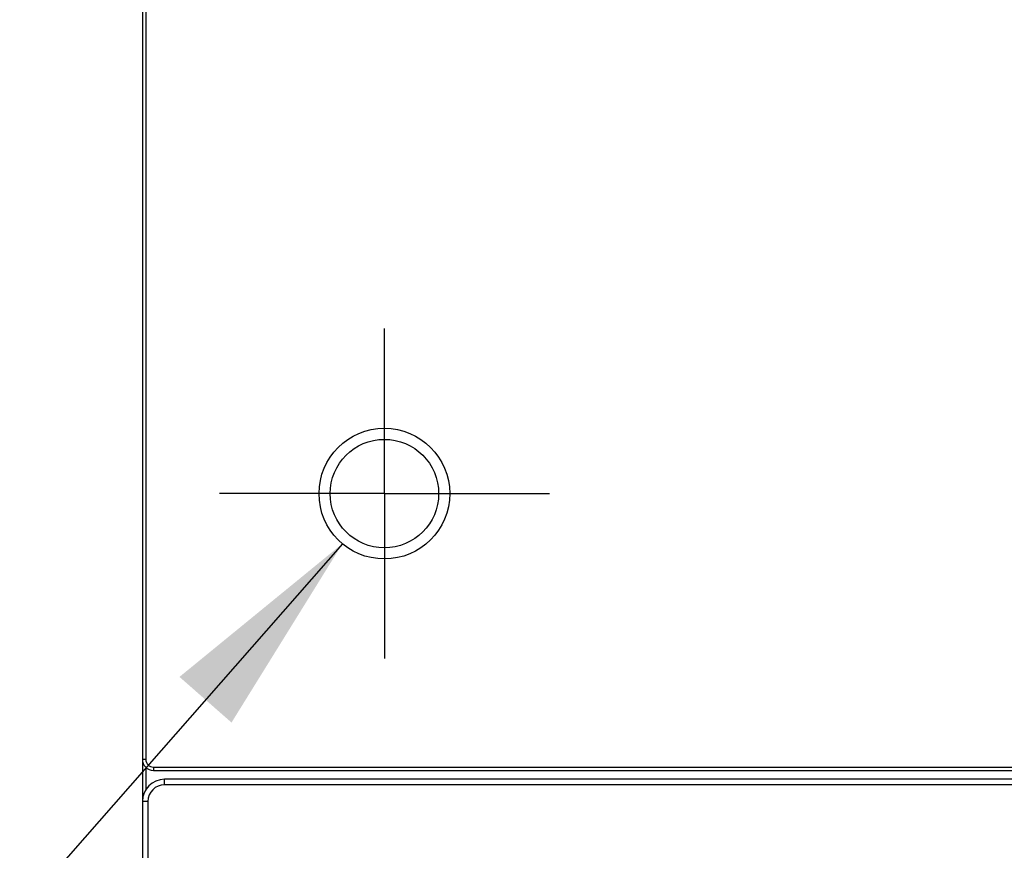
# Model space of a CAD drawing. Header units: inches. Extents: x 0 to 22, y 0 to 17.
# Tile 41 of 106: x 6.976 to 7.865, y 9.704 to 10.454. Entities that reach past the tile are written whole.
import ezdxf

# ---------------------------------------------------------------- set-up
doc = ezdxf.new("R2010")
doc.units = ezdxf.units.IN
doc.header["$LTSCALE"] = 1.21
doc.header["$MEASUREMENT"] = 0
doc.linetypes.add('CENTER', pattern=[0.6, 0.375, -0.075, 0.075, -0.075])
doc.layers.get('0').update_dxf_attribs({"linetype": 'CONTINUOUS'})
doc.layers.add('02___PRT_ALL_AXES', color=7, linetype='CONTINUOUS')
doc.layers.add('DETAIL', color=7, linetype='CONTINUOUS')
doc.styles.get("Standard").update_dxf_attribs({"font": 'txt', "width": 0.95})
doc.dimstyles.get("Standard").update_dxf_attribs({"dimtxt": 0.125, "dimasz": 0.1875, "dimexe": 0.125, "dimexo": 0.0625, "dimgap": 0.09, "dimtad": 0, "dimtih": 1, "dimtoh": 1, "dimdec": 3, "dimzin": 4, "dimdsep": 46, "dimtxsty": 'STANDARD', "dimblk": '_FILLED', "dimblk1": '_FILLED', "dimblk2": '_FILLED', "dimcen": 0.09, "dimadec": 3, "dimazin": 1, "dimtol": 1, "dimtp": 0.005, "dimtm": 0.005, "dimtfac": 1, "dimtdec": 3, "dimtofl": 0, "dimtmove": 0, "dimatfit": 3, "dimldrblk": '_FILLED', "dimfxl": 1, "dimtolj": 1, "dimtzin": 4, "dimarcsym": 0})

# ---------------------------------------------------------------- blocks, each defined once
blk = doc.blocks.new('_FILLED')
at = {"color": 0, "linetype": 'BYBLOCK'}
blk.add_solid([(0, 0), (-1, 0.1667), (-1, -0.1667)], dxfattribs=at)

msp = doc.modelspace()

# ---------------------------------------------------------------- linework, layer by layer
at = {"color": 7, "linetype": 'CONTINUOUS'}
for p, q in [((7.0868, 14.95645), (7.0868, 9.35145)), ((7.0898, 14.95645), (7.0898, 9.78645)), ((7.0898, 9.78645), (7.0868, 9.78645)), ((7.0898, 9.77931), (7.0898, 9.75832)), ((7.0968, 9.77945), (7.0968, 9.77645)), ((7.0968, 9.77945), (10.7638, 9.77945)), ((7.0968, 9.77645), (10.7638, 9.77645)), ((7.1068, 9.76345), (7.1068, 9.76845)), ((10.7538, 9.76845), (7.1068, 9.76845)), ((10.7538, 9.76345), (7.1068, 9.76345)), ((7.0918, 9.74845), (7.0868, 9.74845)), ((7.0918, 9.74845), (7.0918, 9.35145))]:
    msp.add_line(p, q, dxfattribs=at)
for radius in [0.059, 0.049]:
    msp.add_circle((7.3053, 10.02645), radius, dxfattribs=at)
for centre, radius, start, end in [((7.0968, 9.78645), 0.01, 180, 270), ((7.0968, 9.78645), 0.007, 180, 270), ((7.1068, 9.74845), 0.02, 90, 180), ((7.1068, 9.74845), 0.015, 90, 180)]:
    msp.add_arc(centre, radius, start, end, dxfattribs=at)
at = {"layer": '02___PRT_ALL_AXES', "color": 7, "linetype": 'CENTER'}
for q in [(7.3053, 10.17545), (7.1563, 10.02645), (7.3053, 9.87745), (7.4543, 10.02645)]:
    msp.add_line((7.3053, 10.02645), q, dxfattribs=at)

# ---------------------------------------------------------------- leaders
at = {"layer": 'DETAIL', "color": 2, "linetype": 'CONTINUOUS'}
msp.add_leader([(7.26741, 9.98123), (6.3368, 8.92061), (6.0868, 8.92061)], dimstyle='STANDARD', override={"dimtad": 0}, dxfattribs=at)

doc.saveas('drawing.dxf')
